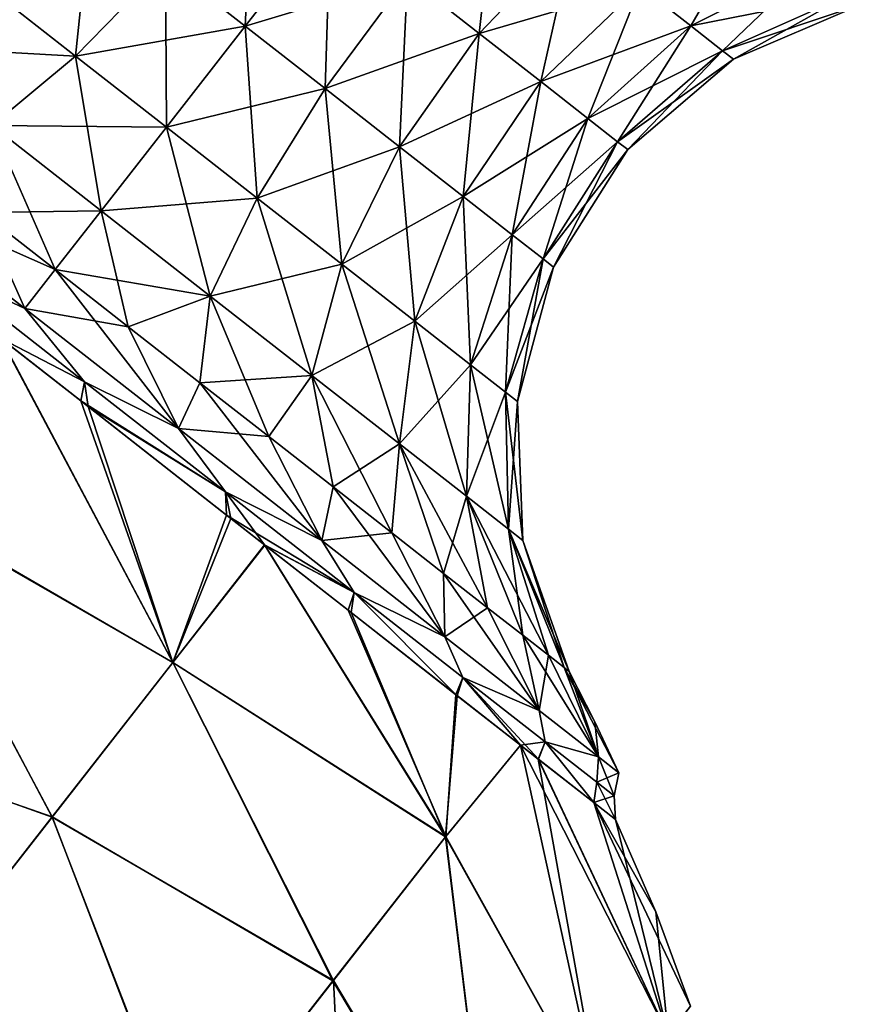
# Model space of a CAD drawing. Header units: millimetres. Extents: x -84 to 84, y -375 to 274.
# Tile 40 of 108: x -53 to -46, y 58 to 66. Entities that reach past the tile are written whole.
import ezdxf

# ---------------------------------------------------------------- set-up
doc = ezdxf.new("R2010")
doc.units = ezdxf.units.MM
doc.header["$LTSCALE"] = 148.96817
for name, color, linetype in [('144', 7, 'CONTINUOUS'), ('148', 7, 'CONTINUOUS'), ('153', 7, 'CONTINUOUS'), ('154', 7, 'CONTINUOUS'), ('155', 7, 'CONTINUOUS'), ('156', 7, 'CONTINUOUS'), ('159', 7, 'CONTINUOUS'), ('160', 7, 'CONTINUOUS')]:
    doc.layers.add(name, color=color, linetype=linetype)

msp = doc.modelspace()

# ---------------------------------------------------------------- linework, layer by layer
at = {"layer": '144', "color": 7, "linetype": 'CONTINUOUS', "true_color": 0xa2afbf}
for points in [[(-54.0937, 62.1097, 0.4179), (-53.0924, 63.3962, 2.9511), (-51.662, 60.7028, 1.3933), (-54.0937, 62.1097, 0.4179)], [(-51.662, 60.7028, 1.3933), (-53.0924, 63.3962, 2.9511), (-52.4253, 62.8738, 3.005), (-51.662, 60.7028, 1.3933)], [(-51.2172, 61.9264, 3.3976), (-51.662, 60.7028, 1.3933), (-52.4253, 62.8738, 3.005), (-51.2172, 61.9264, 3.3976)], [(-55.4264, 60.404, -1.7548), (-54.0937, 62.1097, 0.4179), (-52.6656, 59.4182, -0.5587), (-55.4264, 60.404, -1.7548)], [(-52.6656, 59.4182, -0.5587), (-54.0937, 62.1097, 0.4179), (-51.662, 60.7028, 1.3933), (-52.6656, 59.4182, -0.5587)], [(-50.898, 61.6775, 3.5745), (-51.662, 60.7028, 1.3933), (-51.2172, 61.9264, 3.3976), (-50.898, 61.6775, 3.5745)], [(-49.3949, 59.2558, 3.3877), (-51.662, 60.7028, 1.3933), (-50.898, 61.6775, 3.5745), (-49.3949, 59.2558, 3.3877)], [(-49.3949, 59.2558, 3.3877), (-50.898, 61.6775, 3.5745), (-50.2054, 61.1357, 4.0798), (-49.3949, 59.2558, 3.3877)], [(-49.3104, 60.4352, 5.0688), (-49.3949, 59.2558, 3.3877), (-50.2054, 61.1357, 4.0798), (-49.3104, 60.4352, 5.0688)], [(-50.3278, 58.0617, 1.0533), (-52.6656, 59.4182, -0.5587), (-51.662, 60.7028, 1.3933), (-50.3278, 58.0617, 1.0533)], [(-49.3949, 59.2558, 3.3877), (-50.3278, 58.0617, 1.0533), (-51.662, 60.7028, 1.3933), (-49.3949, 59.2558, 3.3877)], [(-48.7732, 60.0153, 5.9648), (-49.3949, 59.2558, 3.3877), (-49.3104, 60.4352, 5.0688), (-48.7732, 60.0153, 5.9648)], [(-53.8687, 57.8784, -2.1864), (-55.4264, 60.404, -1.7548), (-52.6656, 59.4182, -0.5587), (-53.8687, 57.8784, -2.1864)], [(-48.7732, 60.0153, 5.9648), (-48.0927, 56.9121, 4.2189), (-49.3949, 59.2558, 3.3877), (-48.7732, 60.0153, 5.9648)], [(-48.6263, 59.9002, 6.2788), (-48.0927, 56.9121, 4.2189), (-48.7732, 60.0153, 5.9648), (-48.6263, 59.9002, 6.2788)], [(-47.5465, 57.6112, 6.7546), (-48.0927, 56.9121, 4.2189), (-48.6263, 59.9002, 6.2788), (-47.5465, 57.6112, 6.7546)], [(-48.1645, 59.5396, 7.7187), (-47.5465, 57.6112, 6.7546), (-48.6263, 59.9002, 6.2788), (-48.1645, 59.5396, 7.7187)], [(-47.9841, 59.3986, 9.425), (-47.5465, 57.6112, 6.7546), (-48.1645, 59.5396, 7.7187), (-47.9841, 59.3986, 9.425)], [(-51.5392, 56.5112, -0.9148), (-53.8687, 57.8784, -2.1864), (-52.6656, 59.4182, -0.5587), (-51.5392, 56.5112, -0.9148)], [(-50.3278, 58.0617, 1.0533), (-51.5392, 56.5112, -0.9148), (-52.6656, 59.4182, -0.5587), (-50.3278, 58.0617, 1.0533)], [(-47.6501, 58.6325, 9.425), (-47.5465, 57.6112, 6.7546), (-47.9841, 59.3986, 9.425), (-47.6501, 58.6325, 9.425)], [(-49.3949, 59.2558, 3.3877), (-48.9732, 55.7851, 1.9428), (-50.3278, 58.0617, 1.0533), (-49.3949, 59.2558, 3.3877)], [(-48.0927, 56.9121, 4.2189), (-48.9732, 55.7851, 1.9428), (-49.3949, 59.2558, 3.3877), (-48.0927, 56.9121, 4.2189)], [(-47.3612, 57.8484, 9.425), (-47.5465, 57.6112, 6.7546), (-47.6501, 58.6325, 9.425), (-47.3612, 57.8484, 9.425)], [(-50.3278, 58.0617, 1.0533), (-50.1426, 54.2883, 0.0434), (-51.5392, 56.5112, -0.9148), (-50.3278, 58.0617, 1.0533)], [(-48.9732, 55.7851, 1.9428), (-50.1426, 54.2883, 0.0434), (-50.3278, 58.0617, 1.0533), (-48.9732, 55.7851, 1.9428)], [(-51.5392, 56.5112, -0.9148), (-52.9762, 54.6719, -2.4306), (-53.8687, 57.8784, -2.1864), (-51.5392, 56.5112, -0.9148)]]:
    msp.add_3dface(points, dxfattribs=at)
at = {"layer": '148', "color": 7, "linetype": 'CONTINUOUS', "true_color": 0xa2afbf}
for points in [[(-53.0887, 63.3933, 15.899), (-54.0991, 62.1028, 18.4431), (-51.6621, 60.7027, 17.4569), (-53.0887, 63.3933, 15.899)], [(-52.3653, 62.8269, 15.8346), (-53.0887, 63.3933, 15.899), (-51.6621, 60.7027, 17.4569), (-52.3653, 62.8269, 15.8346)], [(-51.1794, 61.8968, 15.4333), (-52.3653, 62.8269, 15.8346), (-51.6621, 60.7027, 17.4569), (-51.1794, 61.8968, 15.4333)], [(-54.0991, 62.1028, 18.4431), (-55.4399, 60.3867, 20.6225), (-52.6645, 59.4197, 19.4069), (-54.0991, 62.1028, 18.4431)], [(-51.6621, 60.7027, 17.4569), (-54.0991, 62.1028, 18.4431), (-52.6645, 59.4197, 19.4069), (-51.6621, 60.7027, 17.4569)], [(-50.8995, 61.6786, 15.2765), (-51.1794, 61.8968, 15.4333), (-51.6621, 60.7027, 17.4569), (-50.8995, 61.6786, 15.2765)], [(-49.3962, 59.254, 15.4666), (-50.8995, 61.6786, 15.2765), (-51.6621, 60.7027, 17.4569), (-49.3962, 59.254, 15.4666)], [(-50.8995, 61.6786, 15.2765), (-49.3962, 59.254, 15.4666), (-50.1801, 61.1158, 14.7481), (-50.8995, 61.6786, 15.2765)], [(-50.1801, 61.1158, 14.7481), (-49.3962, 59.254, 15.4666), (-49.2988, 60.4262, 13.765), (-50.1801, 61.1158, 14.7481)], [(-50.3315, 58.057, 17.8041), (-51.6621, 60.7027, 17.4569), (-52.6645, 59.4197, 19.4069), (-50.3315, 58.057, 17.8041)], [(-50.3315, 58.057, 17.8041), (-49.3962, 59.254, 15.4666), (-51.6621, 60.7027, 17.4569), (-50.3315, 58.057, 17.8041)], [(-49.3962, 59.254, 15.4666), (-48.7734, 60.0154, 12.8855), (-49.2988, 60.4262, 13.765), (-49.3962, 59.254, 15.4666)], [(-52.6645, 59.4197, 19.4069), (-55.4399, 60.3867, 20.6225), (-53.8659, 57.8819, 21.0333), (-52.6645, 59.4197, 19.4069)], [(-49.3962, 59.254, 15.4666), (-48.0927, 56.9121, 14.6311), (-48.7734, 60.0154, 12.8855), (-49.3962, 59.254, 15.4666)], [(-48.0927, 56.9121, 14.6311), (-47.5465, 57.6112, 12.0954), (-48.7734, 60.0154, 12.8855), (-48.0927, 56.9121, 14.6311)], [(-48.7734, 60.0154, 12.8855), (-47.5465, 57.6112, 12.0954), (-48.6237, 59.8982, 12.5653), (-48.7734, 60.0154, 12.8855)], [(-48.6237, 59.8982, 12.5653), (-47.5465, 57.6112, 12.0954), (-48.165, 59.5401, 11.134), (-48.6237, 59.8982, 12.5653)], [(-47.5465, 57.6112, 12.0954), (-47.3612, 57.8484, 9.425), (-48.165, 59.5401, 11.134), (-47.5465, 57.6112, 12.0954)], [(-47.3612, 57.8484, 9.425), (-47.6501, 58.6325, 9.425), (-48.165, 59.5401, 11.134), (-47.3612, 57.8484, 9.425)], [(-47.6501, 58.6325, 9.425), (-47.9841, 59.3986, 9.425), (-48.165, 59.5401, 11.134), (-47.6501, 58.6325, 9.425)], [(-51.5461, 56.5024, 19.7738), (-52.6645, 59.4197, 19.4069), (-53.8659, 57.8819, 21.0333), (-51.5461, 56.5024, 19.7738)], [(-51.5461, 56.5024, 19.7738), (-50.3315, 58.057, 17.8041), (-52.6645, 59.4197, 19.4069), (-51.5461, 56.5024, 19.7738)], [(-50.3315, 58.057, 17.8041), (-48.9732, 55.7851, 16.9072), (-49.3962, 59.254, 15.4666), (-50.3315, 58.057, 17.8041)], [(-48.9732, 55.7851, 16.9072), (-48.0927, 56.9121, 14.6311), (-49.3962, 59.254, 15.4666), (-48.9732, 55.7851, 16.9072)], [(-51.5461, 56.5024, 19.7738), (-48.9732, 55.7851, 16.9072), (-50.3315, 58.057, 17.8041), (-51.5461, 56.5024, 19.7738)], [(-52.9867, 54.6585, 21.2893), (-51.5461, 56.5024, 19.7738), (-53.8659, 57.8819, 21.0333), (-52.9867, 54.6585, 21.2893)]]:
    msp.add_3dface(points, dxfattribs=at)
at = {"layer": '153', "color": 7, "linetype": 'CONTINUOUS', "true_color": 0xa2afbf}
for points in [[(-52.8917, 63.642, 3.1623), (-54.169, 64.6399, 3.3757), (-52.6401, 63.964, 4.005), (-52.8917, 63.642, 3.1623)], [(-52.6401, 63.964, 4.005), (-54.169, 64.6399, 3.3757), (-53.2479, 64.4389, 4.0602), (-52.6401, 63.964, 4.005)], [(-52.0323, 63.4891, 4.0602), (-52.8917, 63.642, 3.1623), (-52.6401, 63.964, 4.005), (-52.0323, 63.4891, 4.0602)], [(-51.6144, 62.6441, 3.3757), (-52.8917, 63.642, 3.1623), (-52.0323, 63.4891, 4.0602), (-51.6144, 62.6441, 3.3757)], [(-51.4368, 63.0239, 4.2245), (-51.6144, 62.6441, 3.3757), (-52.0323, 63.4891, 4.0602), (-51.4368, 63.0239, 4.2245)], [(-50.8658, 62.5778, 4.4948), (-51.6144, 62.6441, 3.3757), (-51.4368, 63.0239, 4.2245), (-50.8658, 62.5778, 4.4948)], [(-50.4242, 61.7142, 4.0014), (-51.6144, 62.6441, 3.3757), (-50.8658, 62.5778, 4.4948), (-50.4242, 61.7142, 4.0014)], [(-50.331, 62.1599, 4.8654), (-50.4242, 61.7142, 4.0014), (-50.8658, 62.5778, 4.4948), (-50.331, 62.1599, 4.8654)], [(-49.8432, 61.7788, 5.3288), (-50.4242, 61.7142, 4.0014), (-50.331, 62.1599, 4.8654), (-49.8432, 61.7788, 5.3288)], [(-49.4021, 60.9156, 4.9966), (-50.4242, 61.7142, 4.0014), (-49.8432, 61.7788, 5.3288), (-49.4021, 60.9156, 4.9966)], [(-49.4123, 61.4421, 5.8757), (-49.4021, 60.9156, 4.9966), (-49.8432, 61.7788, 5.3288), (-49.4123, 61.4421, 5.8757)], [(-49.0471, 61.1568, 6.4947), (-49.4021, 60.9156, 4.9966), (-49.4123, 61.4421, 5.8757), (-49.0471, 61.1568, 6.4947)], [(-48.6178, 60.3029, 6.2937), (-49.4021, 60.9156, 4.9966), (-49.0471, 61.1568, 6.4947), (-48.6178, 60.3029, 6.2937)], [(-48.755, 60.9287, 7.1735), (-48.6178, 60.3029, 6.2937), (-49.0471, 61.1568, 6.4947), (-48.755, 60.9287, 7.1735)], [(-48.5421, 60.7623, 7.898), (-48.6178, 60.3029, 6.2937), (-48.755, 60.9287, 7.1735), (-48.5421, 60.7623, 7.898)], [(-48.1248, 59.9177, 7.8041), (-48.6178, 60.3029, 6.2937), (-48.5421, 60.7623, 7.898), (-48.1248, 59.9177, 7.8041)], [(-48.4125, 60.6611, 8.6537), (-48.1248, 59.9177, 7.8041), (-48.5421, 60.7623, 7.898), (-48.4125, 60.6611, 8.6537)], [(-48.3691, 60.6271, 9.425), (-48.1248, 59.9177, 7.8041), (-48.4125, 60.6611, 8.6537), (-48.3691, 60.6271, 9.425)], [(-48.1556, 60.2103, 9.425), (-48.1248, 59.9177, 7.8041), (-48.3691, 60.6271, 9.425), (-48.1556, 60.2103, 9.425)], [(-47.9566, 59.7863, 9.425), (-48.1248, 59.9177, 7.8041), (-48.1556, 60.2103, 9.425), (-47.9566, 59.7863, 9.425)]]:
    msp.add_3dface(points, dxfattribs=at)
at = {"layer": '154', "color": 7, "linetype": 'CONTINUOUS', "true_color": 0xa2afbf}
for points in [[(-54.1696, 64.6404, 15.474), (-52.8922, 63.6424, 15.6877), (-53.2479, 64.4389, 14.7898), (-54.1696, 64.6404, 15.474)], [(-53.2479, 64.4389, 14.7898), (-52.8922, 63.6424, 15.6877), (-52.6401, 63.964, 14.845), (-53.2479, 64.4389, 14.7898)], [(-52.8922, 63.6424, 15.6877), (-51.6146, 62.6443, 15.4743), (-52.6401, 63.964, 14.845), (-52.8922, 63.6424, 15.6877)], [(-52.6401, 63.964, 14.845), (-51.6146, 62.6443, 15.4743), (-52.0323, 63.4891, 14.7898), (-52.6401, 63.964, 14.845)], [(-52.0323, 63.4891, 14.7898), (-51.6146, 62.6443, 15.4743), (-51.4368, 63.0239, 14.6255), (-52.0323, 63.4891, 14.7898)], [(-51.6146, 62.6443, 15.4743), (-50.4242, 61.7142, 14.8486), (-51.4368, 63.0239, 14.6255), (-51.6146, 62.6443, 15.4743)], [(-51.4368, 63.0239, 14.6255), (-50.4242, 61.7142, 14.8486), (-50.8658, 62.5778, 14.3552), (-51.4368, 63.0239, 14.6255)], [(-50.8658, 62.5778, 14.3552), (-50.4242, 61.7142, 14.8486), (-50.331, 62.1599, 13.9846), (-50.8658, 62.5778, 14.3552)], [(-50.4242, 61.7142, 14.8486), (-49.402, 60.9155, 13.8532), (-50.331, 62.1599, 13.9846), (-50.4242, 61.7142, 14.8486)], [(-50.331, 62.1599, 13.9846), (-49.402, 60.9155, 13.8532), (-49.8432, 61.7788, 13.5212), (-50.331, 62.1599, 13.9846)], [(-49.8432, 61.7788, 13.5212), (-49.402, 60.9155, 13.8532), (-49.4123, 61.4421, 12.9743), (-49.8432, 61.7788, 13.5212)], [(-49.402, 60.9155, 13.8532), (-48.6177, 60.3028, 12.5561), (-49.4123, 61.4421, 12.9743), (-49.402, 60.9155, 13.8532)], [(-49.4123, 61.4421, 12.9743), (-48.6177, 60.3028, 12.5561), (-49.0471, 61.1568, 12.3553), (-49.4123, 61.4421, 12.9743)], [(-49.0471, 61.1568, 12.3553), (-48.6177, 60.3028, 12.5561), (-48.755, 60.9287, 11.6765), (-49.0471, 61.1568, 12.3553)], [(-48.6177, 60.3028, 12.5561), (-48.1247, 59.9177, 11.0457), (-48.755, 60.9287, 11.6765), (-48.6177, 60.3028, 12.5561)], [(-48.755, 60.9287, 11.6765), (-48.1247, 59.9177, 11.0457), (-48.5421, 60.7623, 10.952), (-48.755, 60.9287, 11.6765)], [(-48.5421, 60.7623, 10.952), (-48.1247, 59.9177, 11.0457), (-48.4125, 60.6611, 10.1963), (-48.5421, 60.7623, 10.952)], [(-47.9566, 59.7863, 9.425), (-48.1556, 60.2103, 9.425), (-48.4125, 60.6611, 10.1963), (-47.9566, 59.7863, 9.425)], [(-48.1247, 59.9177, 11.0457), (-47.9566, 59.7863, 9.425), (-48.4125, 60.6611, 10.1963), (-48.1247, 59.9177, 11.0457)], [(-48.1556, 60.2103, 9.425), (-48.3691, 60.6271, 9.425), (-48.4125, 60.6611, 10.1963), (-48.1556, 60.2103, 9.425)]]:
    msp.add_3dface(points, dxfattribs=at)
at = {"layer": '155', "color": 7, "linetype": 'CONTINUOUS', "true_color": 0xa2afbf}
for points in [[(-51.7236, 66.5035, 6.2855), (-50.3531, 66.8912, 6.29), (-51.0607, 65.9856, 6.1748), (-51.7236, 66.5035, 6.2855)], [(-50.3531, 66.8912, 6.29), (-49.7137, 66.3916, 6.3968), (-51.0607, 65.9856, 6.1748), (-50.3531, 66.8912, 6.29)], [(-49.7137, 66.3916, 6.3968), (-48.3303, 66.7468, 6.5101), (-49.1179, 65.9261, 6.71), (-49.7137, 66.3916, 6.3968)], [(-48.3303, 66.7468, 6.5101), (-47.7809, 66.3177, 7.045), (-49.1179, 65.9261, 6.71), (-48.3303, 66.7468, 6.5101)], [(-53.1736, 66.287, 6.2197), (-51.7236, 66.5035, 6.2855), (-52.4702, 65.7374, 5.85), (-53.1736, 66.287, 6.2197)], [(-51.7236, 66.5035, 6.2855), (-51.0607, 65.9856, 6.1748), (-52.4702, 65.7374, 5.85), (-51.7236, 66.5035, 6.2855)], [(-47.7809, 66.3177, 7.045), (-46.3567, 66.4896, 7.464), (-47.3594, 65.9883, 7.7421), (-47.7809, 66.3177, 7.045)], [(-46.3567, 66.4896, 7.464), (-46.048, 66.2483, 8.4099), (-47.3594, 65.9883, 7.7421), (-46.3567, 66.4896, 7.464)], [(-51.0607, 65.9856, 6.1748), (-49.7137, 66.3916, 6.3968), (-50.3978, 65.4677, 6.2855), (-51.0607, 65.9856, 6.1748)], [(-49.7137, 66.3916, 6.3968), (-49.1179, 65.9261, 6.71), (-50.3978, 65.4677, 6.2855), (-49.7137, 66.3916, 6.3968)], [(-49.1179, 65.9261, 6.71), (-47.7809, 66.3177, 7.045), (-48.6063, 65.5264, 7.2082), (-49.1179, 65.9261, 6.71)], [(-47.7809, 66.3177, 7.045), (-47.3594, 65.9883, 7.7421), (-48.6063, 65.5264, 7.2082), (-47.7809, 66.3177, 7.045)], [(-53.1736, 66.287, 6.2197), (-52.4702, 65.7374, 5.85), (-54.0104, 65.8218, 5.5737), (-53.1736, 66.287, 6.2197)], [(-47.3594, 65.9883, 7.7421), (-46.048, 66.2483, 8.4099), (-47.0945, 65.7813, 8.5539), (-47.3594, 65.9883, 7.7421)], [(-46.048, 66.2483, 8.4099), (-45.9427, 66.1661, 9.425), (-47.0945, 65.7813, 8.5539), (-46.048, 66.2483, 8.4099)], [(-47.0945, 65.7813, 8.5539), (-45.9427, 66.1661, 9.425), (-47.0041, 65.7107, 9.425), (-47.0945, 65.7813, 8.5539)], [(-52.4702, 65.7374, 5.85), (-51.0607, 65.9856, 6.1748), (-51.7153, 65.1477, 5.7239), (-52.4702, 65.7374, 5.85)], [(-51.0607, 65.9856, 6.1748), (-50.3978, 65.4677, 6.2855), (-51.7153, 65.1477, 5.7239), (-51.0607, 65.9856, 6.1748)], [(-48.6063, 65.5264, 7.2082), (-47.3594, 65.9883, 7.7421), (-48.2137, 65.2196, 7.8575), (-48.6063, 65.5264, 7.2082)], [(-47.3594, 65.9883, 7.7421), (-47.0945, 65.7813, 8.5539), (-48.2137, 65.2196, 7.8575), (-47.3594, 65.9883, 7.7421)], [(-50.3978, 65.4677, 6.2855), (-49.1179, 65.9261, 6.71), (-49.7801, 64.985, 6.6102), (-50.3978, 65.4677, 6.2855)], [(-49.1179, 65.9261, 6.71), (-48.6063, 65.5264, 7.2082), (-49.7801, 64.985, 6.6102), (-49.1179, 65.9261, 6.71)], [(-54.0104, 65.8218, 5.5737), (-52.4702, 65.7374, 5.85), (-53.1652, 65.1615, 5.1294), (-54.0104, 65.8218, 5.5737)], [(-48.2137, 65.2196, 7.8575), (-47.0945, 65.7813, 8.5539), (-47.9669, 65.0268, 8.6136), (-48.2137, 65.2196, 7.8575)], [(-47.0945, 65.7813, 8.5539), (-47.0041, 65.7107, 9.425), (-47.9669, 65.0268, 8.6136), (-47.0945, 65.7813, 8.5539)], [(-52.4702, 65.7374, 5.85), (-51.7153, 65.1477, 5.7239), (-53.1652, 65.1615, 5.1294), (-52.4702, 65.7374, 5.85)], [(-47.9669, 65.0268, 8.6136), (-47.0041, 65.7107, 9.425), (-47.8827, 64.9611, 9.425), (-47.9669, 65.0268, 8.6136)], [(-49.7801, 64.985, 6.6102), (-48.6063, 65.5264, 7.2082), (-49.2496, 64.5706, 7.1267), (-49.7801, 64.985, 6.6102)], [(-48.6063, 65.5264, 7.2082), (-48.2137, 65.2196, 7.8575), (-49.2496, 64.5706, 7.1267), (-48.6063, 65.5264, 7.2082)], [(-51.7153, 65.1477, 5.7239), (-50.3978, 65.4677, 6.2855), (-50.9605, 64.5579, 5.85), (-51.7153, 65.1477, 5.7239)], [(-50.3978, 65.4677, 6.2855), (-49.7801, 64.985, 6.6102), (-50.9605, 64.5579, 5.85), (-50.3978, 65.4677, 6.2855)], [(-49.2496, 64.5706, 7.1267), (-48.2137, 65.2196, 7.8575), (-48.8426, 64.2526, 7.7999), (-49.2496, 64.5706, 7.1267)], [(-48.2137, 65.2196, 7.8575), (-47.9669, 65.0268, 8.6136), (-48.8426, 64.2526, 7.7999), (-48.2137, 65.2196, 7.8575)], [(-53.2479, 64.4389, 4.0602), (-53.1652, 65.1615, 5.1294), (-52.2582, 64.4528, 4.9779), (-53.2479, 64.4389, 4.0602)], [(-53.1652, 65.1615, 5.1294), (-51.7153, 65.1477, 5.7239), (-52.2582, 64.4528, 4.9779), (-53.1652, 65.1615, 5.1294)], [(-51.7153, 65.1477, 5.7239), (-50.9605, 64.5579, 5.85), (-52.2582, 64.4528, 4.9779), (-51.7153, 65.1477, 5.7239)], [(-48.8426, 64.2526, 7.7999), (-47.9669, 65.0268, 8.6136), (-48.5867, 64.0527, 8.5838), (-48.8426, 64.2526, 7.7999)], [(-47.9669, 65.0268, 8.6136), (-47.8827, 64.9611, 9.425), (-48.5867, 64.0527, 8.5838), (-47.9669, 65.0268, 8.6136)], [(-50.9605, 64.5579, 5.85), (-49.7801, 64.985, 6.6102), (-50.2571, 64.0083, 6.2197), (-50.9605, 64.5579, 5.85)], [(-49.7801, 64.985, 6.6102), (-49.2496, 64.5706, 7.1267), (-50.2571, 64.0083, 6.2197), (-49.7801, 64.985, 6.6102)], [(-48.5867, 64.0527, 8.5838), (-47.8827, 64.9611, 9.425), (-48.4995, 63.9845, 9.425), (-48.5867, 64.0527, 8.5838)], [(-52.2582, 64.4528, 4.9779), (-50.9605, 64.5579, 5.85), (-51.3512, 63.7442, 5.1294), (-52.2582, 64.4528, 4.9779)], [(-50.9605, 64.5579, 5.85), (-50.2571, 64.0083, 6.2197), (-51.3512, 63.7442, 5.1294), (-50.9605, 64.5579, 5.85)], [(-50.2571, 64.0083, 6.2197), (-49.2496, 64.5706, 7.1267), (-49.653, 63.5364, 6.8079), (-50.2571, 64.0083, 6.2197)], [(-49.2496, 64.5706, 7.1267), (-48.8426, 64.2526, 7.7999), (-49.653, 63.5364, 6.8079), (-49.2496, 64.5706, 7.1267)], [(-52.6401, 63.964, 4.005), (-53.2479, 64.4389, 4.0602), (-52.2582, 64.4528, 4.9779), (-52.6401, 63.964, 4.005)], [(-52.6401, 63.964, 4.005), (-52.2582, 64.4528, 4.9779), (-51.3512, 63.7442, 5.1294), (-52.6401, 63.964, 4.005)], [(-49.653, 63.5364, 6.8079), (-48.8426, 64.2526, 7.7999), (-49.1895, 63.1743, 7.5744), (-49.653, 63.5364, 6.8079)], [(-48.8426, 64.2526, 7.7999), (-48.5867, 64.0527, 8.5838), (-49.1895, 63.1743, 7.5744), (-48.8426, 64.2526, 7.7999)], [(-49.1895, 63.1743, 7.5744), (-48.5867, 64.0527, 8.5838), (-48.8982, 62.9467, 8.4671), (-49.1895, 63.1743, 7.5744)], [(-48.5867, 64.0527, 8.5838), (-48.4995, 63.9845, 9.425), (-48.8982, 62.9467, 8.4671), (-48.5867, 64.0527, 8.5838)], [(-52.0323, 63.4891, 4.0602), (-52.6401, 63.964, 4.005), (-51.3512, 63.7442, 5.1294), (-52.0323, 63.4891, 4.0602)], [(-51.3512, 63.7442, 5.1294), (-50.2571, 64.0083, 6.2197), (-50.506, 63.0839, 5.5737), (-51.3512, 63.7442, 5.1294)], [(-50.2571, 64.0083, 6.2197), (-49.653, 63.5364, 6.8079), (-50.506, 63.0839, 5.5737), (-50.2571, 64.0083, 6.2197)], [(-48.8982, 62.9467, 8.4671), (-48.4995, 63.9845, 9.425), (-48.7988, 62.869, 9.425), (-48.8982, 62.9467, 8.4671)], [(-51.4368, 63.0239, 4.2245), (-52.0323, 63.4891, 4.0602), (-51.3512, 63.7442, 5.1294), (-51.4368, 63.0239, 4.2245)], [(-51.4368, 63.0239, 4.2245), (-51.3512, 63.7442, 5.1294), (-50.506, 63.0839, 5.5737), (-51.4368, 63.0239, 4.2245)], [(-50.506, 63.0839, 5.5737), (-49.653, 63.5364, 6.8079), (-49.7802, 62.5168, 6.2804), (-50.506, 63.0839, 5.5737)], [(-49.653, 63.5364, 6.8079), (-49.1895, 63.1743, 7.5744), (-49.7802, 62.5168, 6.2804), (-49.653, 63.5364, 6.8079)], [(-49.7802, 62.5168, 6.2804), (-49.1895, 63.1743, 7.5744), (-49.2233, 62.0817, 7.2014), (-49.7802, 62.5168, 6.2804)], [(-49.1895, 63.1743, 7.5744), (-48.8982, 62.9467, 8.4671), (-49.2233, 62.0817, 7.2014), (-49.1895, 63.1743, 7.5744)], [(-50.8658, 62.5778, 4.4948), (-51.4368, 63.0239, 4.2245), (-50.506, 63.0839, 5.5737), (-50.8658, 62.5778, 4.4948)], [(-50.331, 62.1599, 4.8654), (-50.8658, 62.5778, 4.4948), (-50.506, 63.0839, 5.5737), (-50.331, 62.1599, 4.8654)], [(-50.331, 62.1599, 4.8654), (-50.506, 63.0839, 5.5737), (-49.7802, 62.5168, 6.2804), (-50.331, 62.1599, 4.8654)], [(-49.2233, 62.0817, 7.2014), (-48.8982, 62.9467, 8.4671), (-48.8732, 61.8082, 8.274), (-49.2233, 62.0817, 7.2014)], [(-48.8982, 62.9467, 8.4671), (-48.7988, 62.869, 9.425), (-48.8732, 61.8082, 8.274), (-48.8982, 62.9467, 8.4671)], [(-48.8732, 61.8082, 8.274), (-48.7988, 62.869, 9.425), (-48.7538, 61.7149, 9.425), (-48.8732, 61.8082, 8.274)], [(-49.8432, 61.7788, 5.3288), (-50.331, 62.1599, 4.8654), (-49.7802, 62.5168, 6.2804), (-49.8432, 61.7788, 5.3288)], [(-49.4123, 61.4421, 5.8757), (-49.8432, 61.7788, 5.3288), (-49.7802, 62.5168, 6.2804), (-49.4123, 61.4421, 5.8757)], [(-49.4123, 61.4421, 5.8757), (-49.7802, 62.5168, 6.2804), (-49.2233, 62.0817, 7.2014), (-49.4123, 61.4421, 5.8757)], [(-49.0471, 61.1568, 6.4947), (-49.4123, 61.4421, 5.8757), (-49.2233, 62.0817, 7.2014), (-49.0471, 61.1568, 6.4947)], [(-48.755, 60.9287, 7.1735), (-49.0471, 61.1568, 6.4947), (-49.2233, 62.0817, 7.2014), (-48.755, 60.9287, 7.1735)], [(-48.755, 60.9287, 7.1735), (-49.2233, 62.0817, 7.2014), (-48.8732, 61.8082, 8.274), (-48.755, 60.9287, 7.1735)], [(-48.4125, 60.6611, 8.6537), (-48.5421, 60.7623, 7.898), (-48.8732, 61.8082, 8.274), (-48.4125, 60.6611, 8.6537)], [(-48.4125, 60.6611, 8.6537), (-48.8732, 61.8082, 8.274), (-48.7538, 61.7149, 9.425), (-48.4125, 60.6611, 8.6537)], [(-48.5421, 60.7623, 7.898), (-48.755, 60.9287, 7.1735), (-48.8732, 61.8082, 8.274), (-48.5421, 60.7623, 7.898)], [(-48.3691, 60.6271, 9.425), (-48.4125, 60.6611, 8.6537), (-48.7538, 61.7149, 9.425), (-48.3691, 60.6271, 9.425)]]:
    msp.add_3dface(points, dxfattribs=at)
at = {"layer": '156', "color": 7, "linetype": 'CONTINUOUS', "true_color": 0xa2afbf}
for points in [[(-51.0607, 65.9856, 12.6752), (-50.9925, 67.3907, 12.4532), (-51.7236, 66.5035, 12.5645), (-51.0607, 65.9856, 12.6752)], [(-50.3531, 66.8912, 12.56), (-50.9925, 67.3907, 12.4532), (-51.0607, 65.9856, 12.6752), (-50.3531, 66.8912, 12.56)], [(-49.1179, 65.9261, 12.14), (-48.9699, 67.2466, 12.6761), (-49.7137, 66.3916, 12.4532), (-49.1179, 65.9261, 12.14)], [(-48.3303, 66.7468, 12.3399), (-48.9699, 67.2466, 12.6761), (-49.1179, 65.9261, 12.14), (-48.3303, 66.7468, 12.3399)], [(-52.4702, 65.7374, 13), (-52.3413, 66.9861, 12.2398), (-53.1736, 66.287, 12.6303), (-52.4702, 65.7374, 13)], [(-51.7236, 66.5035, 12.5645), (-52.3413, 66.9861, 12.2398), (-52.4702, 65.7374, 13), (-51.7236, 66.5035, 12.5645)], [(-50.3978, 65.4677, 12.5645), (-50.3531, 66.8912, 12.56), (-51.0607, 65.9856, 12.6752), (-50.3978, 65.4677, 12.5645)], [(-49.7137, 66.3916, 12.4532), (-50.3531, 66.8912, 12.56), (-50.3978, 65.4677, 12.5645), (-49.7137, 66.3916, 12.4532)], [(-47.3594, 65.9883, 11.1079), (-46.8479, 66.8733, 12.1982), (-47.7809, 66.3177, 11.805), (-47.3594, 65.9883, 11.1079)], [(-46.3567, 66.4896, 11.386), (-46.8479, 66.8733, 12.1982), (-47.3594, 65.9883, 11.1079), (-46.3567, 66.4896, 11.386)], [(-48.6063, 65.5264, 11.6418), (-48.3303, 66.7468, 12.3399), (-49.1179, 65.9261, 12.14), (-48.6063, 65.5264, 11.6418)], [(-47.7809, 66.3177, 11.805), (-48.3303, 66.7468, 12.3399), (-48.6063, 65.5264, 11.6418), (-47.7809, 66.3177, 11.805)], [(-51.7153, 65.1477, 13.1261), (-51.7236, 66.5035, 12.5645), (-52.4702, 65.7374, 13), (-51.7153, 65.1477, 13.1261)], [(-51.0607, 65.9856, 12.6752), (-51.7236, 66.5035, 12.5645), (-51.7153, 65.1477, 13.1261), (-51.0607, 65.9856, 12.6752)], [(-47.0945, 65.7813, 10.2961), (-46.3567, 66.4896, 11.386), (-47.3594, 65.9883, 11.1079), (-47.0945, 65.7813, 10.2961)], [(-46.048, 66.2483, 10.4401), (-46.3567, 66.4896, 11.386), (-47.0945, 65.7813, 10.2961), (-46.048, 66.2483, 10.4401)], [(-49.7801, 64.985, 12.2398), (-49.7137, 66.3916, 12.4532), (-50.3978, 65.4677, 12.5645), (-49.7801, 64.985, 12.2398)], [(-49.1179, 65.9261, 12.14), (-49.7137, 66.3916, 12.4532), (-49.7801, 64.985, 12.2398), (-49.1179, 65.9261, 12.14)], [(-48.2137, 65.2196, 10.9925), (-47.7809, 66.3177, 11.805), (-48.6063, 65.5264, 11.6418), (-48.2137, 65.2196, 10.9925)], [(-47.3594, 65.9883, 11.1079), (-47.7809, 66.3177, 11.805), (-48.2137, 65.2196, 10.9925), (-47.3594, 65.9883, 11.1079)], [(-52.4702, 65.7374, 13), (-53.1736, 66.287, 12.6303), (-53.1652, 65.1615, 13.7206), (-52.4702, 65.7374, 13)], [(-47.0041, 65.7107, 9.425), (-46.048, 66.2483, 10.4401), (-47.0945, 65.7813, 10.2961), (-47.0041, 65.7107, 9.425)], [(-47.0041, 65.7107, 9.425), (-45.9427, 66.1661, 9.425), (-46.048, 66.2483, 10.4401), (-47.0041, 65.7107, 9.425)], [(-50.9605, 64.5579, 13), (-51.0607, 65.9856, 12.6752), (-51.7153, 65.1477, 13.1261), (-50.9605, 64.5579, 13)], [(-50.3978, 65.4677, 12.5645), (-51.0607, 65.9856, 12.6752), (-50.9605, 64.5579, 13), (-50.3978, 65.4677, 12.5645)], [(-47.9669, 65.0268, 10.2364), (-47.3594, 65.9883, 11.1079), (-48.2137, 65.2196, 10.9925), (-47.9669, 65.0268, 10.2364)], [(-47.0945, 65.7813, 10.2961), (-47.3594, 65.9883, 11.1079), (-47.9669, 65.0268, 10.2364), (-47.0945, 65.7813, 10.2961)], [(-49.2496, 64.5706, 11.7233), (-49.1179, 65.9261, 12.14), (-49.7801, 64.985, 12.2398), (-49.2496, 64.5706, 11.7233)], [(-48.6063, 65.5264, 11.6418), (-49.1179, 65.9261, 12.14), (-49.2496, 64.5706, 11.7233), (-48.6063, 65.5264, 11.6418)], [(-47.8827, 64.9611, 9.425), (-47.0945, 65.7813, 10.2961), (-47.9669, 65.0268, 10.2364), (-47.8827, 64.9611, 9.425)], [(-47.8827, 64.9611, 9.425), (-47.0041, 65.7107, 9.425), (-47.0945, 65.7813, 10.2961), (-47.8827, 64.9611, 9.425)], [(-52.2582, 64.4528, 13.8721), (-52.4702, 65.7374, 13), (-53.1652, 65.1615, 13.7206), (-52.2582, 64.4528, 13.8721)], [(-51.7153, 65.1477, 13.1261), (-52.4702, 65.7374, 13), (-52.2582, 64.4528, 13.8721), (-51.7153, 65.1477, 13.1261)], [(-48.8426, 64.2526, 11.0501), (-48.6063, 65.5264, 11.6418), (-49.2496, 64.5706, 11.7233), (-48.8426, 64.2526, 11.0501)], [(-48.2137, 65.2196, 10.9925), (-48.6063, 65.5264, 11.6418), (-48.8426, 64.2526, 11.0501), (-48.2137, 65.2196, 10.9925)], [(-50.2571, 64.0083, 12.6303), (-50.3978, 65.4677, 12.5645), (-50.9605, 64.5579, 13), (-50.2571, 64.0083, 12.6303)], [(-49.7801, 64.985, 12.2398), (-50.3978, 65.4677, 12.5645), (-50.2571, 64.0083, 12.6303), (-49.7801, 64.985, 12.2398)], [(-48.5867, 64.0527, 10.2662), (-48.2137, 65.2196, 10.9925), (-48.8426, 64.2526, 11.0501), (-48.5867, 64.0527, 10.2662)], [(-47.9669, 65.0268, 10.2364), (-48.2137, 65.2196, 10.9925), (-48.5867, 64.0527, 10.2662), (-47.9669, 65.0268, 10.2364)], [(-53.2479, 64.4389, 14.7898), (-52.6401, 63.964, 14.845), (-53.1652, 65.1615, 13.7206), (-53.2479, 64.4389, 14.7898)], [(-52.6401, 63.964, 14.845), (-52.2582, 64.4528, 13.8721), (-53.1652, 65.1615, 13.7206), (-52.6401, 63.964, 14.845)], [(-51.3512, 63.7442, 13.7206), (-51.7153, 65.1477, 13.1261), (-52.2582, 64.4528, 13.8721), (-51.3512, 63.7442, 13.7206)], [(-50.9605, 64.5579, 13), (-51.7153, 65.1477, 13.1261), (-51.3512, 63.7442, 13.7206), (-50.9605, 64.5579, 13)], [(-48.4995, 63.9845, 9.425), (-47.9669, 65.0268, 10.2364), (-48.5867, 64.0527, 10.2662), (-48.4995, 63.9845, 9.425)], [(-48.4995, 63.9845, 9.425), (-47.8827, 64.9611, 9.425), (-47.9669, 65.0268, 10.2364), (-48.4995, 63.9845, 9.425)], [(-49.653, 63.5364, 12.0421), (-49.7801, 64.985, 12.2398), (-50.2571, 64.0083, 12.6303), (-49.653, 63.5364, 12.0421)], [(-49.2496, 64.5706, 11.7233), (-49.7801, 64.985, 12.2398), (-49.653, 63.5364, 12.0421), (-49.2496, 64.5706, 11.7233)], [(-50.506, 63.0839, 13.2763), (-50.9605, 64.5579, 13), (-51.3512, 63.7442, 13.7206), (-50.506, 63.0839, 13.2763)], [(-50.2571, 64.0083, 12.6303), (-50.9605, 64.5579, 13), (-50.506, 63.0839, 13.2763), (-50.2571, 64.0083, 12.6303)], [(-49.1895, 63.1743, 11.2756), (-49.2496, 64.5706, 11.7233), (-49.653, 63.5364, 12.0421), (-49.1895, 63.1743, 11.2756)], [(-48.8426, 64.2526, 11.0501), (-49.2496, 64.5706, 11.7233), (-49.1895, 63.1743, 11.2756), (-48.8426, 64.2526, 11.0501)], [(-52.6401, 63.964, 14.845), (-52.0323, 63.4891, 14.7898), (-52.2582, 64.4528, 13.8721), (-52.6401, 63.964, 14.845)], [(-52.0323, 63.4891, 14.7898), (-51.3512, 63.7442, 13.7206), (-52.2582, 64.4528, 13.8721), (-52.0323, 63.4891, 14.7898)], [(-48.8982, 62.9467, 10.3829), (-48.8426, 64.2526, 11.0501), (-49.1895, 63.1743, 11.2756), (-48.8982, 62.9467, 10.3829)], [(-48.5867, 64.0527, 10.2662), (-48.8426, 64.2526, 11.0501), (-48.8982, 62.9467, 10.3829), (-48.5867, 64.0527, 10.2662)], [(-48.7988, 62.869, 9.425), (-48.5867, 64.0527, 10.2662), (-48.8982, 62.9467, 10.3829), (-48.7988, 62.869, 9.425)], [(-48.7988, 62.869, 9.425), (-48.4995, 63.9845, 9.425), (-48.5867, 64.0527, 10.2662), (-48.7988, 62.869, 9.425)], [(-49.7802, 62.5168, 12.5696), (-50.2571, 64.0083, 12.6303), (-50.506, 63.0839, 13.2763), (-49.7802, 62.5168, 12.5696)], [(-49.653, 63.5364, 12.0421), (-50.2571, 64.0083, 12.6303), (-49.7802, 62.5168, 12.5696), (-49.653, 63.5364, 12.0421)], [(-52.0323, 63.4891, 14.7898), (-51.4368, 63.0239, 14.6255), (-51.3512, 63.7442, 13.7206), (-52.0323, 63.4891, 14.7898)], [(-51.4368, 63.0239, 14.6255), (-50.8658, 62.5778, 14.3552), (-51.3512, 63.7442, 13.7206), (-51.4368, 63.0239, 14.6255)], [(-50.8658, 62.5778, 14.3552), (-50.506, 63.0839, 13.2763), (-51.3512, 63.7442, 13.7206), (-50.8658, 62.5778, 14.3552)], [(-49.2233, 62.0817, 11.6486), (-49.653, 63.5364, 12.0421), (-49.7802, 62.5168, 12.5696), (-49.2233, 62.0817, 11.6486)], [(-49.1895, 63.1743, 11.2756), (-49.653, 63.5364, 12.0421), (-49.2233, 62.0817, 11.6486), (-49.1895, 63.1743, 11.2756)], [(-48.8732, 61.8082, 10.576), (-49.1895, 63.1743, 11.2756), (-49.2233, 62.0817, 11.6486), (-48.8732, 61.8082, 10.576)], [(-48.8982, 62.9467, 10.3829), (-49.1895, 63.1743, 11.2756), (-48.8732, 61.8082, 10.576), (-48.8982, 62.9467, 10.3829)], [(-50.8658, 62.5778, 14.3552), (-50.331, 62.1599, 13.9846), (-50.506, 63.0839, 13.2763), (-50.8658, 62.5778, 14.3552)], [(-50.331, 62.1599, 13.9846), (-49.8432, 61.7788, 13.5212), (-50.506, 63.0839, 13.2763), (-50.331, 62.1599, 13.9846)], [(-49.8432, 61.7788, 13.5212), (-49.7802, 62.5168, 12.5696), (-50.506, 63.0839, 13.2763), (-49.8432, 61.7788, 13.5212)], [(-48.7538, 61.7149, 9.425), (-48.7988, 62.869, 9.425), (-48.8982, 62.9467, 10.3829), (-48.7538, 61.7149, 9.425)], [(-48.7538, 61.7149, 9.425), (-48.8982, 62.9467, 10.3829), (-48.8732, 61.8082, 10.576), (-48.7538, 61.7149, 9.425)], [(-49.8432, 61.7788, 13.5212), (-49.4123, 61.4421, 12.9743), (-49.7802, 62.5168, 12.5696), (-49.8432, 61.7788, 13.5212)], [(-49.4123, 61.4421, 12.9743), (-49.0471, 61.1568, 12.3553), (-49.7802, 62.5168, 12.5696), (-49.4123, 61.4421, 12.9743)], [(-49.0471, 61.1568, 12.3553), (-49.2233, 62.0817, 11.6486), (-49.7802, 62.5168, 12.5696), (-49.0471, 61.1568, 12.3553)], [(-49.0471, 61.1568, 12.3553), (-48.755, 60.9287, 11.6765), (-49.2233, 62.0817, 11.6486), (-49.0471, 61.1568, 12.3553)], [(-48.755, 60.9287, 11.6765), (-48.5421, 60.7623, 10.952), (-49.2233, 62.0817, 11.6486), (-48.755, 60.9287, 11.6765)], [(-48.5421, 60.7623, 10.952), (-48.8732, 61.8082, 10.576), (-49.2233, 62.0817, 11.6486), (-48.5421, 60.7623, 10.952)], [(-48.4125, 60.6611, 10.1963), (-48.3691, 60.6271, 9.425), (-48.8732, 61.8082, 10.576), (-48.4125, 60.6611, 10.1963)], [(-48.3691, 60.6271, 9.425), (-48.7538, 61.7149, 9.425), (-48.8732, 61.8082, 10.576), (-48.3691, 60.6271, 9.425)], [(-48.5421, 60.7623, 10.952), (-48.4125, 60.6611, 10.1963), (-48.8732, 61.8082, 10.576), (-48.5421, 60.7623, 10.952)]]:
    msp.add_3dface(points, dxfattribs=at)
at = {"layer": '159', "color": 7, "linetype": 'CONTINUOUS', "true_color": 0xa2afbf}
for points in [[(-54.169, 64.6399, 3.3757), (-52.8917, 63.642, 3.1623), (-53.6025, 63.9756, 3.1202), (-54.169, 64.6399, 3.3757)], [(-52.396, 63.033, 3.1202), (-53.0924, 63.3962, 2.9511), (-53.6025, 63.9756, 3.1202), (-52.396, 63.033, 3.1202)], [(-52.8917, 63.642, 3.1623), (-52.396, 63.033, 3.1202), (-53.6025, 63.9756, 3.1202), (-52.8917, 63.642, 3.1623)], [(-52.8917, 63.642, 3.1623), (-51.6144, 62.6441, 3.3757), (-52.396, 63.033, 3.1202), (-52.8917, 63.642, 3.1623)], [(-52.4253, 62.8738, 3.005), (-53.0924, 63.3962, 2.9511), (-52.396, 63.033, 3.1202), (-52.4253, 62.8738, 3.005)], [(-51.2245, 62.1177, 3.4866), (-52.4253, 62.8738, 3.005), (-52.396, 63.033, 3.1202), (-51.2245, 62.1177, 3.4866)], [(-51.6144, 62.6441, 3.3757), (-51.2245, 62.1177, 3.4866), (-52.396, 63.033, 3.1202), (-51.6144, 62.6441, 3.3757)], [(-51.2172, 61.9264, 3.3976), (-52.4253, 62.8738, 3.005), (-51.2245, 62.1177, 3.4866), (-51.2172, 61.9264, 3.3976)], [(-51.6144, 62.6441, 3.3757), (-50.4242, 61.7142, 4.0014), (-51.2245, 62.1177, 3.4866), (-51.6144, 62.6441, 3.3757)], [(-50.1562, 61.2831, 4.1981), (-51.2172, 61.9264, 3.3976), (-51.2245, 62.1177, 3.4866), (-50.1562, 61.2831, 4.1981)], [(-50.4242, 61.7142, 4.0014), (-50.1562, 61.2831, 4.1981), (-51.2245, 62.1177, 3.4866), (-50.4242, 61.7142, 4.0014)], [(-50.898, 61.6775, 3.5745), (-51.2172, 61.9264, 3.3976), (-50.1562, 61.2831, 4.1981), (-50.898, 61.6775, 3.5745)], [(-50.2054, 61.1357, 4.0798), (-50.898, 61.6775, 3.5745), (-50.1562, 61.2831, 4.1981), (-50.2054, 61.1357, 4.0798)], [(-50.4242, 61.7142, 4.0014), (-49.4021, 60.9156, 4.9966), (-50.1562, 61.2831, 4.1981), (-50.4242, 61.7142, 4.0014)], [(-49.3104, 60.4352, 5.0688), (-50.2054, 61.1357, 4.0798), (-50.1562, 61.2831, 4.1981), (-49.3104, 60.4352, 5.0688)], [(-49.2531, 60.5775, 5.2134), (-49.3104, 60.4352, 5.0688), (-50.1562, 61.2831, 4.1981), (-49.2531, 60.5775, 5.2134)], [(-49.4021, 60.9156, 4.9966), (-49.2531, 60.5775, 5.2134), (-50.1562, 61.2831, 4.1981), (-49.4021, 60.9156, 4.9966)], [(-49.4021, 60.9156, 4.9966), (-48.6178, 60.3029, 6.2937), (-49.2531, 60.5775, 5.2134), (-49.4021, 60.9156, 4.9966)], [(-48.7732, 60.0153, 5.9648), (-49.3104, 60.4352, 5.0688), (-49.2531, 60.5775, 5.2134), (-48.7732, 60.0153, 5.9648)], [(-48.5677, 60.042, 6.4735), (-48.7732, 60.0153, 5.9648), (-49.2531, 60.5775, 5.2134), (-48.5677, 60.042, 6.4735)], [(-48.6178, 60.3029, 6.2937), (-48.5677, 60.042, 6.4735), (-49.2531, 60.5775, 5.2134), (-48.6178, 60.3029, 6.2937)], [(-48.6178, 60.3029, 6.2937), (-48.1248, 59.9177, 7.8041), (-48.5677, 60.042, 6.4735), (-48.6178, 60.3029, 6.2937)], [(-48.6263, 59.9002, 6.2788), (-48.7732, 60.0153, 5.9648), (-48.5677, 60.042, 6.4735), (-48.6263, 59.9002, 6.2788)], [(-48.1645, 59.5396, 7.7187), (-48.6263, 59.9002, 6.2788), (-48.5677, 60.042, 6.4735), (-48.1645, 59.5396, 7.7187)], [(-48.1399, 59.7078, 7.9051), (-48.1645, 59.5396, 7.7187), (-48.5677, 60.042, 6.4735), (-48.1399, 59.7078, 7.9051)], [(-48.1248, 59.9177, 7.8041), (-48.1399, 59.7078, 7.9051), (-48.5677, 60.042, 6.4735), (-48.1248, 59.9177, 7.8041)], [(-48.1248, 59.9177, 7.8041), (-47.9566, 59.7863, 9.425), (-48.1399, 59.7078, 7.9051), (-48.1248, 59.9177, 7.8041)], [(-47.9566, 59.7863, 9.425), (-47.9945, 59.5941, 9.425), (-48.1399, 59.7078, 7.9051), (-47.9566, 59.7863, 9.425)], [(-47.9945, 59.5941, 9.425), (-48.1645, 59.5396, 7.7187), (-48.1399, 59.7078, 7.9051), (-47.9945, 59.5941, 9.425)], [(-47.9841, 59.3986, 9.425), (-48.1645, 59.5396, 7.7187), (-47.9945, 59.5941, 9.425), (-47.9841, 59.3986, 9.425)]]:
    msp.add_3dface(points, dxfattribs=at)
at = {"layer": '160', "color": 7, "linetype": 'CONTINUOUS', "true_color": 0xa2afbf}
for points in [[(-52.8922, 63.6424, 15.6877), (-54.1696, 64.6404, 15.474), (-53.6025, 63.9756, 15.7298), (-52.8922, 63.6424, 15.6877)], [(-53.0887, 63.3933, 15.899), (-52.396, 63.033, 15.7298), (-53.6025, 63.9756, 15.7298), (-53.0887, 63.3933, 15.899)], [(-52.396, 63.033, 15.7298), (-52.8922, 63.6424, 15.6877), (-53.6025, 63.9756, 15.7298), (-52.396, 63.033, 15.7298)], [(-51.6146, 62.6443, 15.4743), (-52.8922, 63.6424, 15.6877), (-52.396, 63.033, 15.7298), (-51.6146, 62.6443, 15.4743)], [(-53.0887, 63.3933, 15.899), (-52.3653, 62.8269, 15.8346), (-52.396, 63.033, 15.7298), (-53.0887, 63.3933, 15.899)], [(-52.3653, 62.8269, 15.8346), (-51.2245, 62.1177, 15.3634), (-52.396, 63.033, 15.7298), (-52.3653, 62.8269, 15.8346)], [(-51.2245, 62.1177, 15.3634), (-51.6146, 62.6443, 15.4743), (-52.396, 63.033, 15.7298), (-51.2245, 62.1177, 15.3634)], [(-52.3653, 62.8269, 15.8346), (-51.1794, 61.8968, 15.4333), (-51.2245, 62.1177, 15.3634), (-52.3653, 62.8269, 15.8346)], [(-50.4242, 61.7142, 14.8486), (-51.6146, 62.6443, 15.4743), (-51.2245, 62.1177, 15.3634), (-50.4242, 61.7142, 14.8486)], [(-51.1794, 61.8968, 15.4333), (-50.8995, 61.6786, 15.2765), (-51.2245, 62.1177, 15.3634), (-51.1794, 61.8968, 15.4333)], [(-50.8995, 61.6786, 15.2765), (-50.1562, 61.2831, 14.6519), (-51.2245, 62.1177, 15.3634), (-50.8995, 61.6786, 15.2765)], [(-50.1562, 61.2831, 14.6519), (-50.4242, 61.7142, 14.8486), (-51.2245, 62.1177, 15.3634), (-50.1562, 61.2831, 14.6519)], [(-50.8995, 61.6786, 15.2765), (-50.1801, 61.1158, 14.7481), (-50.1562, 61.2831, 14.6519), (-50.8995, 61.6786, 15.2765)], [(-49.402, 60.9155, 13.8532), (-50.4242, 61.7142, 14.8486), (-50.1562, 61.2831, 14.6519), (-49.402, 60.9155, 13.8532)], [(-50.1801, 61.1158, 14.7481), (-49.2988, 60.4262, 13.765), (-50.1562, 61.2831, 14.6519), (-50.1801, 61.1158, 14.7481)], [(-49.2988, 60.4262, 13.765), (-49.2531, 60.5775, 13.6366), (-50.1562, 61.2831, 14.6519), (-49.2988, 60.4262, 13.765)], [(-49.2531, 60.5775, 13.6366), (-49.402, 60.9155, 13.8532), (-50.1562, 61.2831, 14.6519), (-49.2531, 60.5775, 13.6366)], [(-48.6177, 60.3028, 12.5561), (-49.402, 60.9155, 13.8532), (-49.2531, 60.5775, 13.6366), (-48.6177, 60.3028, 12.5561)], [(-49.2988, 60.4262, 13.765), (-48.7734, 60.0154, 12.8855), (-49.2531, 60.5775, 13.6366), (-49.2988, 60.4262, 13.765)], [(-48.7734, 60.0154, 12.8855), (-48.6237, 59.8982, 12.5653), (-49.2531, 60.5775, 13.6366), (-48.7734, 60.0154, 12.8855)], [(-48.6237, 59.8982, 12.5653), (-48.5677, 60.042, 12.3765), (-49.2531, 60.5775, 13.6366), (-48.6237, 59.8982, 12.5653)], [(-48.5677, 60.042, 12.3765), (-48.6177, 60.3028, 12.5561), (-49.2531, 60.5775, 13.6366), (-48.5677, 60.042, 12.3765)], [(-48.1247, 59.9177, 11.0457), (-48.6177, 60.3028, 12.5561), (-48.5677, 60.042, 12.3765), (-48.1247, 59.9177, 11.0457)], [(-48.6237, 59.8982, 12.5653), (-48.165, 59.5401, 11.134), (-48.5677, 60.042, 12.3765), (-48.6237, 59.8982, 12.5653)], [(-48.165, 59.5401, 11.134), (-48.1399, 59.7078, 10.9449), (-48.5677, 60.042, 12.3765), (-48.165, 59.5401, 11.134)], [(-48.1399, 59.7078, 10.9449), (-48.1247, 59.9177, 11.0457), (-48.5677, 60.042, 12.3765), (-48.1399, 59.7078, 10.9449)], [(-47.9945, 59.5941, 9.425), (-48.1247, 59.9177, 11.0457), (-48.1399, 59.7078, 10.9449), (-47.9945, 59.5941, 9.425)], [(-47.9566, 59.7863, 9.425), (-48.1247, 59.9177, 11.0457), (-47.9945, 59.5941, 9.425), (-47.9566, 59.7863, 9.425)], [(-48.165, 59.5401, 11.134), (-47.9841, 59.3986, 9.425), (-48.1399, 59.7078, 10.9449), (-48.165, 59.5401, 11.134)], [(-47.9841, 59.3986, 9.425), (-47.9945, 59.5941, 9.425), (-48.1399, 59.7078, 10.9449), (-47.9841, 59.3986, 9.425)]]:
    msp.add_3dface(points, dxfattribs=at)

doc.saveas('drawing.dxf')
